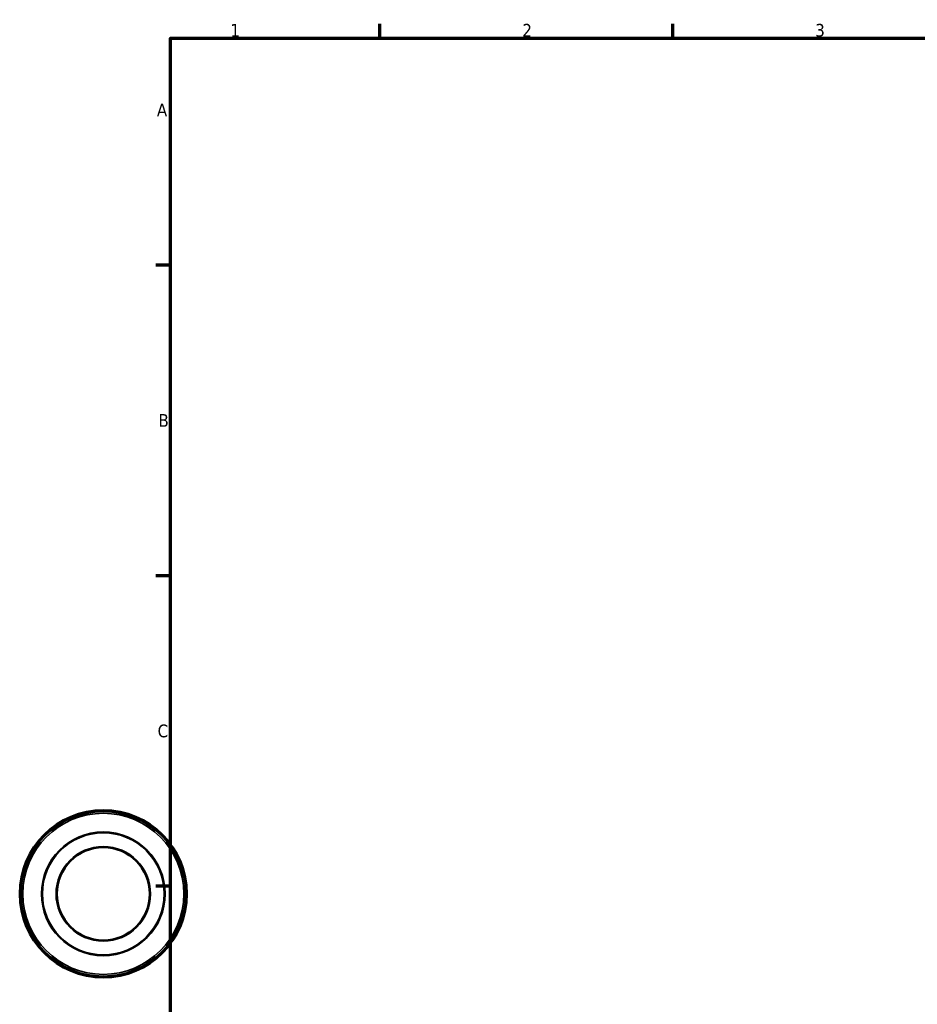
# Model space of a CAD drawing. Header units: millimetres. Extents: x -16 to 1250, y -68 to 862.
# Tile 2 of 6: x -16 to 199, y 343 to 578. Entities that reach past the tile are written whole.
import ezdxf

# ---------------------------------------------------------------- set-up
doc = ezdxf.new("R2010")
doc.units = ezdxf.units.MM
for name, color, linetype, lineweight in [('Border (ANSI)', 7, 'Continuous', 70), ('Visible (ANSI)', 7, 'Continuous', 50), ('Visible Narrow (ANSI)', 7, 'Continuous', 35)]:
    doc.layers.add(name, color=color, linetype=linetype, lineweight=lineweight)
doc.styles.add('Note Text (ANSI)', font='tahoma.ttf')

# ---------------------------------------------------------------- blocks, each defined once
blk = doc.blocks.new('Borders Default Border')
at = {"layer": 'Border (ANSI)'}
for p, q in [((70.08, 574), (70.08, 577.45)), ((140.17, 574), (140.17, 577.45)), ((20, 519.75), (16.55, 519.75)), ((20, 445.5), (16.55, 445.5)), ((20, 371.25), (16.55, 371.25))]:
    blk.add_line(p, q, dxfattribs=at)
at = {"layer": 'Border (ANSI)', "flags": 128}
blk.add_lwpolyline([(20, 20), (20, 574), (821, 574), (821, 20), (20, 20)], dxfattribs=at)
at = {"layer": 'Border (ANSI)', "char_height": 3.05, "attachment_point": 7, "style": 'Note Text (ANSI)'}
for s, insert in [('1', (34.35, 574.4)), ('2', (104.2, 574.4)), ('3', (174.26, 574.34)), ('A', (16.78, 555.35)), ('B', (17.15, 481.1)), ('C', (16.95, 406.8))]:
    blk.add_mtext(s, dxfattribs=dict(at, insert=insert))

msp = doc.modelspace()

# ---------------------------------------------------------------- linework, layer by layer
at = {"layer": 'Visible (ANSI)'}
for radius in [20, 11.125]:
    msp.add_circle((3.959, 369.427), radius, dxfattribs=at)
at = {"layer": 'Visible Narrow (ANSI)'}
for radius in [19.652, 19.257, 14.798, 14.573, 11.301]:
    msp.add_circle((3.959, 369.427), radius, dxfattribs=at)

# ---------------------------------------------------------------- block references
msp.add_blockref('Borders Default Border', (0, 0))

doc.saveas('drawing.dxf')
